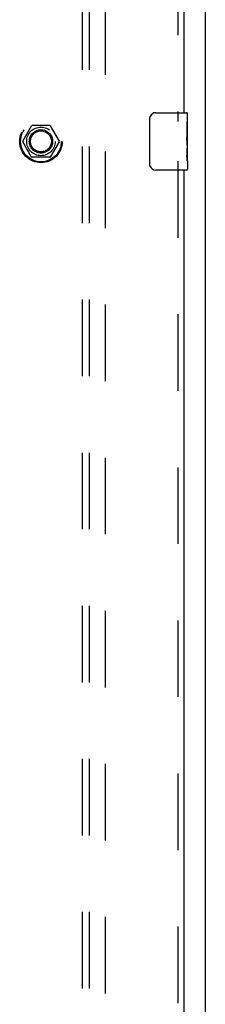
# Model space of a CAD drawing. Header units: inches. Extents: x 0 to 243, y 0 to 157.
# Tile 13 of 28: x 105.38 to 108.62, y 69.82 to 87. Entities that reach past the tile are written whole.
import ezdxf

# ---------------------------------------------------------------- set-up
doc = ezdxf.new("R2010")
doc.units = ezdxf.units.IN
doc.header["$LTSCALE"] = 13.357143
doc.header["$MEASUREMENT"] = 0
doc.linetypes.add('HIDDEN', pattern=[0.2, 0.1, -0.1])
doc.layers.get('0').update_dxf_attribs({"linetype": 'CONTINUOUS'})
for name, color, linetype in [('DEFAULT_2', 8, 'HIDDEN'), ('MASTER_DOOR_ASSEMBLY', 7, 'CONTINUOUS'), ('SUBPANEL', 7, 'CONTINUOUS')]:
    doc.layers.add(name, color=color, linetype=linetype)

msp = doc.modelspace()

# ---------------------------------------------------------------- linework, layer by layer
at = {"color": 3, "linetype": 'Continuous'}
msp.add_line((108.625, 48.983), (108.625, 120.775), dxfattribs=at)
at = {"layer": 'DEFAULT_2', "color": 8, "linetype": 'HIDDEN'}
for p, q in [((106.875, 119.431), (106.875, 50.327)), ((105.432, 84.884), (105.587, 85.151)), ((105.904, 85.156), (105.595, 85.156)), ((105.913, 85.151), (106.067, 84.884)), ((105.587, 84.606), (105.432, 84.874)), ((106.067, 84.874), (105.913, 84.606)), ((105.904, 84.601), (105.595, 84.601))]:
    msp.add_line(p, q, dxfattribs=at)
for radius in [0.372, 0.356, 0.204, 0.183]:
    msp.add_circle((105.75, 84.879), radius, dxfattribs=at)
for centre, start, end in [((105.595, 85.146), 90.0113, 149.988), ((105.904, 85.146), 30.0108, 89.9876), ((105.441, 84.879), 150.0117, 209.9873), ((106.059, 84.879), 330.0117, 29.9873), ((105.595, 84.611), 210.0108, 269.9876), ((105.904, 84.611), 270.0113, 329.988)]:
    msp.add_arc(centre, 0.01, start, end, dxfattribs=at)
at = {"layer": 'MASTER_DOOR_ASSEMBLY', "color": 8, "linetype": 'HIDDEN'}
for p, q in [((108.146, 114.784), (108.146, 85.224)), ((108.146, 84.534), (108.146, 54.974))]:
    msp.add_line(p, q, dxfattribs=at)
at = {"layer": 'MASTER_DOOR_ASSEMBLY', "color": 3, "linetype": 'Continuous'}
for p, q in [((108.25, 114.629), (108.25, 85.379)), ((108.25, 84.379), (108.25, 55.129))]:
    msp.add_line(p, q, dxfattribs=at)
at = {"layer": 'MASTER_DOOR_ASSEMBLY', "color": 7, "linetype": 'Continuous'}
for p, q in [((107.655, 84.479), (107.655, 85.279)), ((107.755, 85.379), (108.295, 85.379)), ((108.31, 85.224), (108.303, 85.224)), ((108.303, 85.224), (108.303, 84.994)), ((108.31, 84.8), (108.31, 85.364)), ((108.31, 85.057), (108.303, 85.057)), ((108.31, 84.994), (108.303, 84.994)), ((108.31, 84.958), (108.304, 84.958)), ((108.31, 84.763), (108.303, 84.763)), ((108.303, 84.763), (108.303, 84.627)), ((108.308, 84.826), (108.31, 84.826)), ((108.31, 84.54), (108.31, 84.797)), ((108.304, 84.596), (108.31, 84.596)), ((108.31, 84.539), (108.31, 84.394)), ((108.295, 84.379), (107.755, 84.379))]:
    msp.add_line(p, q, dxfattribs=at)
for points in [[(107.655, 85.279), (107.655, 85.285), (107.656, 85.291), (107.656, 85.297), (107.658, 85.303), (107.659, 85.309), (107.661, 85.315)], [(108.308, 84.824), (108.305, 84.858), (108.305, 84.87), (108.304, 84.882), (108.303, 84.895), (108.303, 84.908), (108.303, 84.921), (108.303, 84.933), (108.303, 84.946), (108.304, 84.959), (108.305, 84.971), (108.305, 84.983)], [(108.31, 84.797), (108.31, 84.805), (108.309, 84.814), (108.308, 84.824)], [(108.304, 84.591), (108.304, 84.599), (108.303, 84.609), (108.303, 84.618), (108.303, 84.627)], [(108.307, 84.566), (108.306, 84.574), (108.305, 84.582), (108.304, 84.591)], [(108.31, 84.539), (108.31, 84.543), (108.309, 84.548), (108.309, 84.553), (108.307, 84.566)], [(107.661, 84.442), (107.659, 84.448), (107.658, 84.454), (107.656, 84.46), (107.656, 84.466), (107.655, 84.472), (107.655, 84.479)]]:
    msp.add_lwpolyline(points, dxfattribs=at)
for centre, radius, start, end in [((107.755, 85.279), 0.1, 90, 158.7946), ((108.295, 85.364), 0.015, 0, 90), ((107.755, 84.479), 0.1, 201.1999, 270), ((108.295, 84.394), 0.015, 270, 360)]:
    msp.add_arc(centre, radius, start, end, dxfattribs=at)
msp.add_ellipse((108.047, 84.963), major_axis=(0.263, 0), ratio=0.432808, start_param=0, end_param=0.179988, dxfattribs=at)
at = {"layer": 'SUBPANEL', "color": 8, "linetype": 'HIDDEN'}
for p, q in [((106.468, 116.847), (106.468, 52.91)), ((106.593, 116.847), (106.593, 52.91))]:
    msp.add_line(p, q, dxfattribs=at)
msp.add_circle((105.75, 84.879), 0.25, dxfattribs=at)

doc.saveas('drawing.dxf')
